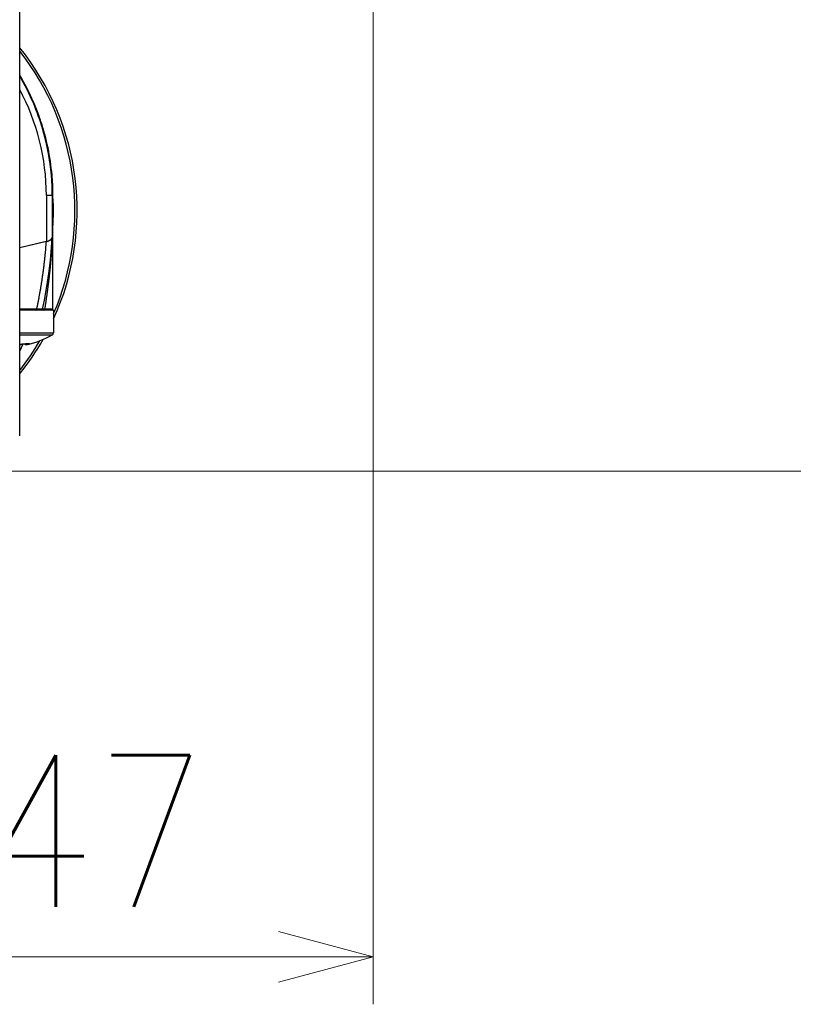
# Model space of a CAD drawing. Header units: millimetres. Extents: x 0 to 1733, y 0 to 1188.
# Tile 148 of 157: x 1117 to 1182, y 606 to 689. Entities that reach past the tile are written whole.
import ezdxf

# ---------------------------------------------------------------- set-up
doc = ezdxf.new("R2010")
doc.units = ezdxf.units.MM
doc.header["$LTSCALE"] = 0.727559
for name, color, linetype in [('NoLayerName_001', 7, 'Continuous'), ('NoLayerName_002', 7, 'Continuous'), ('NoLayerName_004', 7, 'Continuous'), ('NoLayerName_007', 7, 'Continuous')]:
    doc.layers.add(name, color=color, linetype=linetype)
doc.styles.get("Standard").update_dxf_attribs({"font": 'txt', "bigfont": 'extfont2'})
doc.dimstyles.get("Standard").update_dxf_attribs({"dimtxt": 2.5, "dimasz": 2.5, "dimexe": 1, "dimexo": 1, "dimtad": 1, "dimdec": 3, "dimzin": 0, "dimdsep": 46, "dimtxsty": 'Standard', "dimcen": 2.5, "dimadec": 3, "dimazin": 0, "dimtfac": 0.75, "dimtdec": 3, "dimtmove": 0, "dimatfit": 3, "dimfxl": 1, "dimarcsym": 0})

# ---------------------------------------------------------------- blocks, each defined once
blk = doc.blocks.new('_OPEN30')
at = {"color": 0, "linetype": 'ByBlock', "lineweight": -2}
for p, q in [((-1, 0.267949), (0, 0)), ((0, 0), (-1, -0.267949)), ((0, 0), (-1, 0))]:
    blk.add_line(p, q, dxfattribs=at)
blk = doc.blocks.new('*D133')
at = {"layer": 'Defpoints', "color": 0}
for p in [(1208.75, 820), (1260, 820), (1100, 651)]:
    blk.add_point(p, dxfattribs=at)
at = {"layer": 'NoLayerName_001', "color": 0, "linetype": 'Continuous', "lineweight": 13}
for p, q in [((1212.75, 820), (1264, 820)), ((1260, 659), (1260, 812)), ((1104, 651), (1264, 651))]:
    blk.add_line(p, q, dxfattribs=at)
at = {"layer": 'NoLayerName_001', "color": 0, "lineweight": 13, "xscale": 8, "yscale": 8, "zscale": 8}
for p, rotation in [((1260, 820), 90), ((1260, 651), 270)]:
    blk.add_blockref('_OPEN30', p, dxfattribs=dict(at, rotation=rotation))
at = {"layer": 'NoLayerName_001', "color": 0, "lineweight": 13, "insert": (1249.466, 735.5), "char_height": 12.8, "attachment_point": 5, "rotation": 90}
blk.add_mtext('\\W0.8594;169', dxfattribs=at)
blk = doc.blocks.new('*D158')
at = {"layer": 'Defpoints', "color": 0}
for p in [(1147, 694.369), (1100, 640), (1147, 610)]:
    blk.add_point(p, dxfattribs=at)
at = {"layer": 'NoLayerName_002', "color": 0, "linetype": 'Continuous', "lineweight": 13}
for p, q in [((1147, 690.369), (1147, 606)), ((1100, 636), (1100, 606)), ((1108, 610), (1139, 610))]:
    blk.add_line(p, q, dxfattribs=at)
at = {"layer": 'NoLayerName_002', "color": 0, "lineweight": 13, "xscale": 8, "yscale": 8, "zscale": 8, "rotation": 180}
blk.add_blockref('_OPEN30', (1100, 610), dxfattribs=at)
at = {"layer": 'NoLayerName_002', "color": 0, "lineweight": 13, "xscale": 8, "yscale": 8, "zscale": 8}
blk.add_blockref('_OPEN30', (1147, 610), dxfattribs=at)
at = {"layer": 'NoLayerName_002', "color": 0, "lineweight": 13, "insert": (1123.5, 620.643), "char_height": 12.8, "attachment_point": 5}
blk.add_mtext('\\W0.8594;47', dxfattribs=at)

msp = doc.modelspace()

# ---------------------------------------------------------------- linework, layer by layer
at = {"layer": 'NoLayerName_001', "color": 6, "linetype": 'Continuous', "lineweight": 25}
for p, q in [((1119.99993009, 664.6), (1118.98822138, 664.6)), ((1120, 664.6), (1120, 662.68824545)), ((1117.15, 662.68824544), (1120, 662.68824545)), ((1117.15, 662.51358487), (1119.8974359, 662.51358508)), ((1117.24232768, 661.72016438), (1117.2423391, 661.7246384)), ((1117.66362084, 661.67488877), (1117.62312484, 661.77668217)), ((1117.77357825, 661.70848305), (1117.74216248, 661.78272078)), ((1117.84153153, 661.72341999), (1117.82018869, 661.78449518)), ((1117.77357825, 661.70848305), (1117.66362084, 661.67488877))]:
    msp.add_line(p, q, dxfattribs=at)
for centre, radius, start, end in [((1119.8, 662.68824545), 0.2, 299.1553653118, 359.9999999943), ((1117.62775118, 660.11493209), 1.65520703, 103.4652108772, 103.645380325), ((1117.64381168, 660.04743127), 1.72459212, 102.8088948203, 103.4619257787), ((1116, 669.5), 8, 282.0023965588, 299.1553654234), ((1116.77060248, 664.46395425), 2.79163173, 277.8109414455, 279.2320013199)]:
    msp.add_arc(centre, radius, start, end, dxfattribs=at)
for points, knots in [([(1117.21847096, 661.70848305), (1117.21882095, 661.70857941), (1117.21952235, 661.70877094), (1117.2205733, 661.7090674), (1117.22162491, 661.70937044), (1117.22267604, 661.70968131), (1117.22372587, 661.71000013), (1117.22477349, 661.71032731), (1117.22581803, 661.71066316), (1117.22685859, 661.71100806), (1117.2278943, 661.71136233), (1117.22892427, 661.71172633), (1117.22994762, 661.71210041), (1117.23096345, 661.71248491), (1117.23197089, 661.71288017), (1117.23296903, 661.71328657), (1117.23395704, 661.71370437), (1117.23493396, 661.71413428), (1117.23590095, 661.71457606), (1117.23685798, 661.71503918), (1117.23780433, 661.71554016), (1117.23874148, 661.71609438), (1117.23966809, 661.7167185), (1117.24058385, 661.71741848), (1117.24142684, 661.71818923), (1117.24217291, 661.719077), (1117.24224432, 661.71982231), (1117.24232768, 661.72016438)], [0, 0, 0, 0, 0.001089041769, 0.002181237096, 0.003275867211, 0.004372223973, 0.005469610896, 0.00656734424, 0.007664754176, 0.008761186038, 0.009856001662, 0.01094858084, 0.012038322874, 0.013124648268, 0.014207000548, 0.015284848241, 0.01635768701, 0.017425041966, 0.01848672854, 0.019546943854, 0.020614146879, 0.021698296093, 0.022811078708, 0.023966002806, 0.025145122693, 0.026262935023, 0.027319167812, 0.027319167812, 0.027319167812, 0.027319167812]), ([(1117.24232768, 661.72016438), (1117.24204384, 661.7207079), (1117.24168271, 661.72200204), (1117.23988601, 661.72276615), (1117.23845138, 661.72316224), (1117.23758485, 661.72334848), (1117.2372682, 661.72341999)], [0, 0, 0, 0, 0.0018395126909, 0.003742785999, 0.0054159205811, 0.0063897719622, 0.0063897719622, 0.0063897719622, 0.0063897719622]), ([(1117.26146981, 661.72910682), (1117.26649816, 661.7302284), (1117.27654806, 661.73250193), (1117.29166318, 661.73572993), (1117.30680072, 661.73885166), (1117.32196415, 661.74184956), (1117.33715135, 661.74473118), (1117.35236166, 661.74749734), (1117.36759407, 661.75015069), (1117.38284764, 661.75269328), (1117.39812122, 661.7551277), (1117.41341355, 661.75745474), (1117.42872432, 661.75966539), (1117.44405265, 661.76175157), (1117.45939764, 661.76370494), (1117.47475841, 661.76551719), (1117.49013404, 661.76718018), (1117.50552366, 661.76868502), (1117.52092628, 661.77002563), (1117.53634139, 661.77118543), (1117.55176658, 661.77218708), (1117.56205993, 661.77266684), (1117.5672052, 661.77293021)], [0, 0, 0, 0, 0.01545573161, 0.03091121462, 0.04636701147, 0.06182362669, 0.07728150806, 0.09274104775, 0.1082025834, 0.12366639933, 0.13913272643, 0.15460134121, 0.17007109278, 0.18554085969, 0.20100971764, 0.21647695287, 0.23194207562, 0.24740483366, 0.26286522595, 0.27832351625, 0.29378024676, 0.30923625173, 0.30923625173, 0.30923625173, 0.30923625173]), ([(1117.5672052, 661.77293021), (1117.57298791, 661.77333657), (1117.58455272, 661.77415977), (1117.60190444, 661.77533179), (1117.61925916, 661.77646136), (1117.6366173, 661.77753808), (1117.65108517, 661.77838953), (1117.66266109, 661.77904099), (1117.67134382, 661.77951429), (1117.68002735, 661.7799718), (1117.68871167, 661.78041303), (1117.69739678, 661.7808375), (1117.70608267, 661.78124472), (1117.71476934, 661.7816342), (1117.72345679, 661.78200543), (1117.73214503, 661.78235718), (1117.74083408, 661.78268827), (1117.74952398, 661.78299747), (1117.75821474, 661.7832836), (1117.76690638, 661.78354546), (1117.77559892, 661.78378182), (1117.78429229, 661.78399157), (1117.79298637, 661.78417226), (1117.80168099, 661.78432126), (1117.8103759, 661.78443594), (1117.81907089, 661.78451373), (1117.82776575, 661.78455192), (1117.83646034, 661.78454825), (1117.84515468, 661.78449818), (1117.85384893, 661.78439565), (1117.86254329, 661.78423504), (1117.87123795, 661.78401023), (1117.87993249, 661.78371667), (1117.88862477, 661.78334368), (1117.89731044, 661.78286841), (1117.90598383, 661.7822684), (1117.91464124, 661.78152714), (1117.92327982, 661.78060281), (1117.93190932, 661.7794776), (1117.93761767, 661.7784139), (1117.94048311, 661.77792036)], [0, 0, 0, 0, 0.01739091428, 0.03478219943, 0.05217367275, 0.06956518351, 0.08695661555, 0.09565227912, 0.10434789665, 0.11304346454, 0.12173898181, 0.13043445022, 0.13912987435, 0.14782526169, 0.15652062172, 0.16521596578, 0.1739113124, 0.18260668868, 0.19130213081, 0.19999768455, 0.20869340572, 0.21738933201, 0.22608533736, 0.23478125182, 0.24347693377, 0.25217227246, 0.26086719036, 0.26956166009, 0.27825593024, 0.28695051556, 0.29564604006, 0.30434324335, 0.31304295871, 0.32174424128, 0.3304436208, 0.3391381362, 0.34782577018, 0.35650887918, 0.36520139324, 0.37392427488, 0.37392427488, 0.37392427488, 0.37392427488]), ([(1117.84153153, 661.72341999), (1117.84038894, 661.7232215), (1117.83810254, 661.72283161), (1117.83468045, 661.72220413), (1117.83126248, 661.72155444), (1117.82784905, 661.72088035), (1117.82443951, 661.72018573), (1117.82103351, 661.71947283), (1117.81763061, 661.71874432), (1117.8142304, 661.71800276), (1117.81083246, 661.71725074), (1117.80743636, 661.71649089), (1117.80404166, 661.71572559), (1117.80064856, 661.71495408), (1117.79725721, 661.71417578), (1117.79386773, 661.71339005), (1117.79048025, 661.71259629), (1117.78709493, 661.71179383), (1117.78371186, 661.71098219), (1117.78033129, 661.71016025), (1117.77695291, 661.70932921), (1117.77470337, 661.70876419), (1117.77357825, 661.70848305)], [0, 0, 0, 0, 0.003479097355, 0.006958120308, 0.010437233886, 0.013916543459, 0.017396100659, 0.020875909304, 0.024355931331, 0.027836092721, 0.031316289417, 0.034796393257, 0.038276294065, 0.041755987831, 0.045235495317, 0.04871484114, 0.05219405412, 0.05567316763, 0.059152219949, 0.062631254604, 0.066110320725, 0.06958947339, 0.06958947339, 0.06958947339, 0.06958947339]), ([(1117.9315033, 661.75083372), (1117.93002826, 661.75030224), (1117.92708179, 661.74922904), (1117.92264012, 661.74768052), (1117.91818802, 661.74616205), (1117.91372504, 661.74467552), (1117.90925403, 661.74321335), (1117.90477581, 661.74177354), (1117.90029075, 661.7403553), (1117.89579922, 661.73895757), (1117.8913016, 661.73757936), (1117.88679825, 661.73621966), (1117.88228956, 661.73487745), (1117.87777588, 661.73355173), (1117.87325761, 661.7322415), (1117.8687351, 661.73094575), (1117.86420873, 661.72966346), (1117.85967886, 661.72839365), (1117.8551459, 661.72713522), (1117.85061012, 661.7258875), (1117.84607223, 661.72464826), (1117.84304488, 661.72383007), (1117.84153153, 661.72341999)], [0, 0, 0, 0, 0.00470361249, 0.009407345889, 0.014111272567, 0.018815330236, 0.023519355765, 0.028223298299, 0.032927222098, 0.037631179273, 0.042335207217, 0.047039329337, 0.051743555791, 0.056447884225, 0.061152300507, 0.065856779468, 0.070561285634, 0.075265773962, 0.079970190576, 0.084674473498, 0.08937855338, 0.09408235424, 0.09408235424, 0.09408235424, 0.09408235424]), ([(1117.96460243, 661.76965804), (1117.96462622, 661.76924323), (1117.96484374, 661.76834305), (1117.96408188, 661.76710376), (1117.96319759, 661.7660311), (1117.96217799, 661.7650935), (1117.96112961, 661.76431256), (1117.96005633, 661.76361349), (1117.95896327, 661.76293064), (1117.95784117, 661.76226187), (1117.9566996, 661.76160789), (1117.95554614, 661.76097077), (1117.95438514, 661.76035145), (1117.95321789, 661.75974965), (1117.95204472, 661.7591644), (1117.95086596, 661.75859478), (1117.94968192, 661.75803982), (1117.94849291, 661.75749859), (1117.94729926, 661.75697014), (1117.94610128, 661.75645353), (1117.94489929, 661.75594781), (1117.94369361, 661.75545204), (1117.94248455, 661.75496527), (1117.94127242, 661.75448656), (1117.94005755, 661.75401497), (1117.93884025, 661.75354955), (1117.93762084, 661.75308935), (1117.93639963, 661.75263344), (1117.93476921, 661.75202995), (1117.93313661, 661.75143129), (1117.93191169, 661.75098318), (1117.9315033, 661.75083372)], [0, 0, 0, 0, 0.00124646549, 0.002629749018, 0.004101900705, 0.005473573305, 0.006756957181, 0.00802380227, 0.009314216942, 0.010623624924, 0.01194227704, 0.013260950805, 0.01457663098, 0.015889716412, 0.017200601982, 0.018509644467, 0.019817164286, 0.021123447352, 0.022428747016, 0.023733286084, 0.025037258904, 0.026340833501, 0.02764415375, 0.02894734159, 0.030250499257, 0.031553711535, 0.032857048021, 0.0341605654, 0.035464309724, 0.038072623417, 0.039377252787, 0.039377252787, 0.039377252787, 0.039377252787]), ([(1117.94048311, 661.77792036), (1117.9433223, 661.77726439), (1117.94908935, 661.77631488), (1117.95442838, 661.77393762), (1117.95714223, 661.77293021)], [0, 0, 0, 0, 0.008741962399, 0.017426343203, 0.017426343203, 0.017426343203, 0.017426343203]), ([(1117.95714223, 661.77293021), (1117.95768557, 661.77283493), (1117.95877356, 661.77266307), (1117.96040497, 661.77229123), (1117.96198717, 661.7717193), (1117.96361198, 661.77105905), (1117.96424274, 661.77007261), (1117.96460243, 661.76965804)], [0, 0, 0, 0, 0.0016549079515, 0.0033075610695, 0.0049970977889, 0.0067423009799, 0.0083888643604, 0.0083888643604, 0.0083888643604, 0.0083888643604])]:
    msp.add_open_spline(points, degree=3, knots=knots, dxfattribs=at)
at = {"layer": 'NoLayerName_004', "color": 6, "linetype": 'Continuous', "lineweight": 25}
for p, q in [((1118.45902258, 681.83643384), (1118.44629629, 681.86728298)), ((1119.14856816, 679.69740285), (1119.19664831, 679.71111159)), ((1119.19665186, 679.71111261), (1119.18935831, 679.73662878)), ((1119.94532316, 675.04535796), (1119.94486609, 675.05658652)), ((1119.96498938, 674.18287746), (1119.9, 674.18287746)), ((1119.96129917, 674.40109641), (1119.96021735, 674.47549959)), ((1119.9, 673.07125946), (1119.99987305, 673.07125946)), ((1119.97535116, 673), (1120, 673)), ((1119.94923903, 671.85035969), (1119.94845187, 671.82932263)), ((1119.95063017, 671.88817387), (1119.94923903, 671.85035969)), ((1119.95, 664.7), (1119.95, 671.82747224)), ((1119.91532881, 671.08761825), (1119.89998749, 670.79721338)), ((1119.91739863, 671.12856234), (1119.91532881, 671.08761825)), ((1119.91864927, 671.15354292), (1119.91739863, 671.12856234)), ((1119.92704599, 671.32656895), (1119.91864927, 671.15354292)), ((1119.93004362, 671.39090399), (1119.92704599, 671.32656895)), ((1119.3729292, 670.3928228), (1117.15, 669.85700233)), ((1119.89299761, 670.72083792), (1119.88939521, 670.66640751)), ((1119.8991515, 670.5864586), (1119.89443312, 670.49995362)), ((1118.56855955, 664.7), (1117.15, 664.7)), ((1118.98822138, 664.6), (1117.15, 664.6)), ((1119.95, 664.7), (1119.25313204, 664.7)), ((1117.15, 661.15596646), (1117.4503856, 661.76248247)), ((1117.15, 654.00481107), (1117.15, 660.43953575))]:
    msp.add_line(p, q, dxfattribs=at)
msp.add_lwpolyline([(1119.08619434, 664.67958899), (1119.24212195, 665.46349761), (1119.44015667, 666.59109697), (1119.60503914, 667.70477918), (1119.7374724, 668.80333572), (1119.83822474, 669.88567591), (1119.89651192, 670.74021073)], dxfattribs=at)
for centre, radius, start, end in [((1100, 673), 22, 335.4696079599, 38.7284726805), ((1100, 673), 21.81818182, 336.5414097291, 38.1356740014), ((1100.01284878, 674.24464916), 19.94734402, 22.4661025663, 30.7459455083), ((1099.98719692, 674.23133455), 19.97619725, 30.3741330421, 30.740915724), ((1099.98384178, 674.22937904), 19.98008066, 28.7955925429, 30.3741060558), ((1099.99671964, 674.23603282), 19.96558519, 25.5803960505, 27.2921559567), ((1100.01735396, 674.24590214), 19.9427121, 24.0184687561, 25.5804175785), ((1100.04198923, 674.25689004), 19.91573747, 22.4656579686, 24.0184423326), ((1099.96704176, 674.22780411), 19.94611405, 15.9154630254, 22.3382055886), ((1100.03049444, 674.25210511), 19.92818836, 22.3449847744, 22.4656798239), ((1100.01005112, 674.24381382), 19.95024878, 20.468955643, 22.3694719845), ((1099.98137239, 674.23278682), 19.98096642, 15.9129877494, 22.3426688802), ((1099.98484289, 674.2343338), 19.97718057, 19.134337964, 20.4691453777), ((1099.96927753, 674.22896827), 19.99364473, 15.9900584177, 19.1342434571), ((1099.97366242, 674.2304833), 19.9390125, 12.4060814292, 15.9132763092), ((1099.97787574, 674.23133149), 19.98472809, 13.4182912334, 15.9142516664), ((1100.01077764, 674.23958649), 19.95082374, 2.6505738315, 15.9173619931), ((1099.99596569, 674.2357284), 19.96611162, 12.6712252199, 13.4180646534), ((1100.01145615, 674.23895761), 19.90028066, 11.1108031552, 12.4056297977), ((1100.01519079, 674.23998589), 19.94642084, 10.9342506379, 12.671407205), ((1100.02170063, 674.2410432), 19.88982629, 10.3872541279, 11.1105948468), ((1100.02079809, 674.24089141), 19.89074141, 8.279442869, 10.3872154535), ((1100.02714094, 674.24186226), 19.88432486, 8.0869094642, 8.2793064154), ((1099.99784367, 674.23876595), 19.9137664, 2.3153317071, 8.0838715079), ((1100.01284545, 674.24003579), 19.94873241, 5.2151551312, 5.6413275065), ((1100.00633319, 674.23948229), 19.95526802, 2.8577421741, 5.2150381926), ((1100, 673), 20, 356.539066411, 5.8637550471), ((1099.9967518, 674.23895763), 19.96486365, 2.347112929, 2.8578750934), ((1099.99576392, 674.23891463), 19.96585246, 2.3123030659, 2.6505073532), ((1099.99089558, 674.23872428), 19.97072452, 1.5535026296, 2.3148524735), ((1099.98374389, 674.23849607), 19.97787959, 0.1803963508, 2.3121116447), ((1099.97956283, 674.23844001), 19.98206081, 0.1788840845, 1.5534364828), ((1083.36297911, 673.25787278), 36.61328017, 357.8560707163, 359.5964539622), ((1067.69156938, 673.80388002), 52.29417409, 357.3552990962, 357.8360743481), ((1118.97437894, 672.04661763), 1.70114069, 283.5494281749, 284.5212962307), ((1090.9797737, 672.79323188), 28.98545469, 355.4546044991, 355.5994644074), ((1081.5164623, 673.23394845), 38.45873471, 355.9185759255, 356.0472430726), ((1090.83164726, 672.80458133), 29.13401528, 355.5995617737, 355.8631379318), ((1081.6674683, 673.22350494), 38.30736801, 356.0472568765, 356.1725401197), ((1117.10653896, 610.22798121), 54.49163546, 88.3379962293, 88.4625592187), ((1117.56572322, 625.92251644), 38.790385, 88.1868862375, 88.3436041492), ((1118.0074282, 639.75325077), 24.95260007, 87.9847875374, 88.1958091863), ((1118.98826393, 664.7), 0.1, 270, 348.232886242), ((1119.62543402, 658.13402936), 6.57652105, 93.2452876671, 93.8031301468), ((1119.13287421, 664.70012733), 0.12018389, 347.5102325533, 359.9392984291), ((1119.85, 664.7), 0.1, 269.9991640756, 0), ((1100, 673), 21.81818182, 321.8431749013, 329.7992832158), ((1100, 673), 22, 321.2533248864, 330.3813668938)]:
    msp.add_arc(centre, radius, start, end, dxfattribs=at)
for points, knots in [([(1119.3729292, 670.3928228), (1119.36605128, 670.29720164), (1119.35281755, 670.10592006), (1119.32983387, 669.8192265), (1119.30498847, 669.53268203), (1119.27795267, 669.24631835), (1119.24882657, 668.96013738), (1119.21759564, 668.67415189), (1119.18428213, 668.38837511), (1119.14890033, 668.10282359), (1119.11146678, 667.81751426), (1119.07199744, 667.53246409), (1119.03050842, 667.24769005), (1118.98701577, 666.96320912), (1118.94153568, 666.67903825), (1118.89408381, 666.39519448), (1118.84467779, 666.11169447), (1118.79332799, 665.82855638), (1118.74007173, 665.54579272), (1118.68484587, 665.26343713), (1118.62796205, 664.98144436), (1118.58820648, 664.79384195), (1118.56855955, 664.7)], [0, 0, 0, 0, 0.2876045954, 0.5752109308, 0.862826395, 1.15045818, 1.4381132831, 1.7257969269, 2.0135075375, 2.3012415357, 2.5889950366, 2.8767638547, 3.1645435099, 3.452329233, 3.740115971, 4.0278983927, 4.3156708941, 4.6034276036, 4.8911623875, 5.178868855, 5.4665403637, 5.7541700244, 5.7541700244, 5.7541700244, 5.7541700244]), ([(1119.89443312, 670.49995362), (1119.88876195, 670.40283834), (1119.87783747, 670.20858216), (1119.85894328, 669.9173465), (1119.83858103, 669.62620614), (1119.81650375, 669.33518088), (1119.79280923, 669.04427095), (1119.76750269, 668.75348295), (1119.7406051, 668.46282409), (1119.71213118, 668.17230299), (1119.68209736, 667.88192836), (1119.6505196, 667.59170894), (1119.61741401, 667.30165346), (1119.58279663, 667.01177065), (1119.54668361, 666.72206924), (1119.50909072, 666.43255801), (1119.47003515, 666.1432455), (1119.42952878, 665.85414112), (1119.38760329, 665.5652511), (1119.34421655, 665.27659352), (1119.29960177, 664.98814219), (1119.26850897, 664.79606261), (1119.25313204, 664.7)], [0, 0, 0, 0, 0.2918421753, 0.5836858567, 0.875535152, 1.1673937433, 1.4592648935, 1.751150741, 2.0430505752, 2.3349628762, 2.6268858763, 2.9188175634, 3.2107556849, 3.5026977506, 3.7946410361, 4.0865825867, 4.3785192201, 4.6704475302, 4.96236389, 5.2542644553, 5.5461451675, 5.8380017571, 5.8380017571, 5.8380017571, 5.8380017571]), ([(1119.40092268, 670.39982071), (1119.40502816, 670.40090125), (1119.41324513, 670.40303894), (1119.42553349, 670.40638553), (1119.43779885, 670.40981719), (1119.4500374, 670.41335012), (1119.46225025, 670.41698157), (1119.47443681, 670.42071341), (1119.48659549, 670.42454773), (1119.49872343, 670.42848789), (1119.51081758, 670.43253676), (1119.52287484, 670.43669732), (1119.5348921, 670.44097252), (1119.54686626, 670.44536532), (1119.55879424, 670.44987866), (1119.57067292, 670.45451553), (1119.58249925, 670.45927878), (1119.59426994, 670.46417179), (1119.60598265, 670.46919589), (1119.6176314, 670.47436012), (1119.62922387, 670.47964473), (1119.63688631, 670.48330677), (1119.64072537, 670.48512024)], [0, 0, 0, 0, 0.01273590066, 0.02547118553, 0.03820706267, 0.05094476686, 0.06368555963, 0.07643062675, 0.08917978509, 0.10193190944, 0.11468594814, 0.12744095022, 0.14019606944, 0.15295056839, 0.16570382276, 0.17845532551, 0.19120469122, 0.20395166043, 0.21669610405, 0.22943802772, 0.24217757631, 0.25491503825, 0.25491503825, 0.25491503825, 0.25491503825]), ([(1119.64072537, 670.48512024), (1119.64646859, 670.48793647), (1119.65796768, 670.49347935), (1119.67497203, 670.50224693), (1119.69178516, 670.51135793), (1119.70841579, 670.52094601), (1119.7249005, 670.53108737), (1119.74126623, 670.54187278), (1119.75751126, 670.55336406), (1119.77357438, 670.56558475), (1119.78932992, 670.57852729), (1119.80462529, 670.59216419), (1119.81930702, 670.60646776), (1119.83322166, 670.62141065), (1119.84621587, 670.63696599), (1119.85813543, 670.6531076), (1119.86882793, 670.66980982), (1119.87813143, 670.68704851), (1119.88591369, 670.70479704), (1119.89192548, 670.72303945), (1119.89633993, 670.74171821), (1119.89727017, 670.75445651), (1119.89798838, 670.76080028)], [0, 0, 0, 0, 0.01918963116, 0.03829379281, 0.05738856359, 0.07655430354, 0.09587597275, 0.11544324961, 0.13534429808, 0.15556019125, 0.17598039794, 0.19649852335, 0.21701730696, 0.23745076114, 0.25772681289, 0.27779054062, 0.29760807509, 0.31717116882, 0.33650230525, 0.35565999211, 0.37474356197, 0.393896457, 0.393896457, 0.393896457, 0.393896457]), ([(1118.51855955, 664.6), (1118.5201461, 664.60016917), (1118.52337686, 664.60028304), (1118.52802331, 664.6018321), (1118.53244466, 664.60396783), (1118.53656779, 664.60668446), (1118.54035878, 664.60979564), (1118.54379167, 664.61323807), (1118.54687863, 664.6169599), (1118.54964847, 664.62092408), (1118.55212967, 664.62509382), (1118.55435065, 664.62943298), (1118.55633936, 664.63390567), (1118.55812381, 664.63847609), (1118.55973076, 664.64310925), (1118.56119271, 664.64777472), (1118.56251669, 664.65245955), (1118.56370235, 664.65716045), (1118.56475269, 664.66187613), (1118.56567007, 664.66660552), (1118.56645698, 664.6713475), (1118.567116, 664.67610096), (1118.56764928, 664.68086479), (1118.56806057, 664.68563787), (1118.56834758, 664.69041914), (1118.56853072, 664.69520734), (1118.56854058, 664.69840226), (1118.56855955, 664.7)], [0, 0, 0, 0, 0.00478664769, 0.00963062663, 0.0145510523, 0.01950114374, 0.02440034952, 0.02924184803, 0.0340625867, 0.03888860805, 0.04373511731, 0.04860769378, 0.05350369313, 0.05841364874, 0.06332256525, 0.06821268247, 0.0730791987, 0.07792555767, 0.08275512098, 0.08757106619, 0.09237638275, 0.09717386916, 0.10196613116, 0.10675558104, 0.11154443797, 0.11633472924, 0.12112829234, 0.12112829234, 0.12112829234, 0.12112829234]), ([(1119.08619275, 664.67961307), (1119.08462484, 664.67993908), (1119.08155745, 664.68078644), (1119.07706357, 664.6808487), (1119.07290967, 664.68182153), (1119.06873062, 664.68226168), (1119.06428159, 664.68257001), (1119.0596637, 664.68277214), (1119.0550315, 664.68297704), (1119.05046691, 664.68322462), (1119.0445106, 664.68358009), (1119.0386014, 664.68396133), (1119.03270143, 664.68431502), (1119.02825757, 664.68456075), (1119.02379242, 664.68479207), (1119.01781206, 664.68508499), (1119.00286083, 664.68576588), (1118.98343908, 664.68662478), (1118.96104352, 664.68756812), (1118.94164036, 664.68833945), (1118.9162522, 664.6893044), (1118.8968328, 664.68998751), (1118.88488242, 664.69041829)], [0, 0, 0, 0, 0.00480432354, 0.00949177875, 0.01338389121, 0.0175643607, 0.02208277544, 0.02676435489, 0.03142993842, 0.03599322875, 0.0404779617, 0.04933068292, 0.05375760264, 0.05820961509, 0.06268258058, 0.06717100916, 0.07617216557, 0.10758271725, 0.12549316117, 0.14341839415, 0.16583812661, 0.20171256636, 0.20171256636, 0.20171256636, 0.20171256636]), ([(1119.18922382, 664.6960679), (1119.18579061, 664.69583293), (1119.17892375, 664.69536919), (1119.16862583, 664.69463649), (1119.1583288, 664.69388431), (1119.14974874, 664.69324025), (1119.14288556, 664.69270871), (1119.13773883, 664.69229998), (1119.13259307, 664.69187949), (1119.12744853, 664.69144546), (1119.12230543, 664.69099616), (1119.11716402, 664.69052983), (1119.11202452, 664.69004475), (1119.10688719, 664.68953907), (1119.10175221, 664.68901139), (1119.09661998, 664.68845873), (1119.09149018, 664.68788386), (1119.08807349, 664.68747341), (1119.08636474, 664.68727159)], [0, 0, 0, 0, 0.01032373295, 0.02064746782, 0.03097180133, 0.04129713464, 0.04646004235, 0.05162299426, 0.05678591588, 0.06194874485, 0.06711143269, 0.07227394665, 0.0774362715, 0.08259841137, 0.08776039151, 0.09292226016, 0.0980840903, 0.10324598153, 0.10324598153, 0.10324598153, 0.10324598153]), ([(1119.19201215, 664.60345655), (1119.19349682, 664.60399758), (1119.19649886, 664.60500888), (1119.20084089, 664.60696454), (1119.20507903, 664.60916313), (1119.20918427, 664.61163618), (1119.2131493, 664.61435357), (1119.21696093, 664.61730183), (1119.22060754, 664.62046306), (1119.22407702, 664.6238206), (1119.22735762, 664.62735741), (1119.23043795, 664.6310587), (1119.23331221, 664.63490977), (1119.23598183, 664.63889565), (1119.23844893, 664.64300374), (1119.24071584, 664.64722141), (1119.24278499, 664.65153601), (1119.24465816, 664.65593509), (1119.24633969, 664.66040556), (1119.24782415, 664.66493667), (1119.24914256, 664.66950908), (1119.24984234, 664.67259881), (1119.25021391, 664.67413573)], [0, 0, 0, 0, 0.004740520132, 0.009495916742, 0.014268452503, 0.019058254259, 0.023863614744, 0.028681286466, 0.033506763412, 0.038334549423, 0.043158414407, 0.047971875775, 0.052773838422, 0.057568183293, 0.06235774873, 0.067144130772, 0.071927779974, 0.076708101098, 0.081483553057, 0.086251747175, 0.091009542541, 0.095753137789, 0.095753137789, 0.095753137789, 0.095753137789])]:
    msp.add_open_spline(points, degree=3, knots=knots, dxfattribs=at)
at = {"layer": 'NoLayerName_007', "color": 6, "linetype": 'Continuous', "lineweight": 25}
for p, q in [((1117.15, 660.4395373), (1117.15, 690.2)), ((1119.9, 674.3), (1119.4, 674.3)), ((1119.4, 674.3), (1119.4, 670.39934801)), ((1119.9, 674.3), (1119.9, 670.7609118)), ((1119.4, 670.39934801), (1117.15, 669.85700233))]:
    msp.add_line(p, q, dxfattribs=at)
for centre, radius, start, end in [((1100, 674.3), 19.9, 0, 30.4603449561), ((1100.50013835, 674.30001282), 18.89986165, 359.9999611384, 28.1997389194)]:
    msp.add_arc(centre, radius, start, end, dxfattribs=at)
msp.add_ellipse((1118.9, 670.7609118), major_axis=(-1, 0), ratio=0.417497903, start_param=2.0943951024, end_param=3.1415926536, dxfattribs=at)

# ---------------------------------------------------------------- dimensions: what is measured, and where the dimension line sits
at = {"layer": 'NoLayerName_001', "color": 3, "linetype": 'Continuous', "lineweight": 13}
dim = msp.add_linear_dim(base=(1260, 820), p1=(1100, 651), p2=(1208.75, 820), angle=90, text='\\W0.8594;<>', dimstyle='Standard', override={"dimtxt": 12.8, "dimasz": 8, "dimexe": 4, "dimexo": 4, "dimgap": 4, "dimdec": 8, "dimzin": 8, "dimblk": 'OPEN30', "dimclrd": 0, "dimclre": 0, "dimclrt": 0, "dimtp": 0, "dimtm": 0, "dimlwd": 13, "dimlwe": 13}, dxfattribs=at)
dim.commit()
dim.dimension.update_dxf_attribs({"geometry": '*D133', "text_midpoint": (1260, 735.4999997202), "dimtype": 160})
at = {"layer": 'NoLayerName_002', "color": 3, "linetype": 'Continuous', "lineweight": 13}
dim = msp.add_linear_dim(base=(1147, 610), p1=(1100, 640), p2=(1147, 694.3690130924), text='\\W0.8594;<>', dimstyle='Standard', override={"dimtxt": 12.8, "dimasz": 8, "dimexe": 4, "dimexo": 4, "dimgap": 4, "dimdec": 8, "dimzin": 8, "dimblk": 'OPEN30', "dimclrd": 0, "dimclre": 0, "dimclrt": 0, "dimtp": 0, "dimtm": 0, "dimlwd": 13, "dimlwe": 13}, dxfattribs=at)
dim.commit()
dim.dimension.update_dxf_attribs({"geometry": '*D158', "text_midpoint": (1123.5, 610), "dimtype": 160})

doc.saveas('drawing.dxf')
